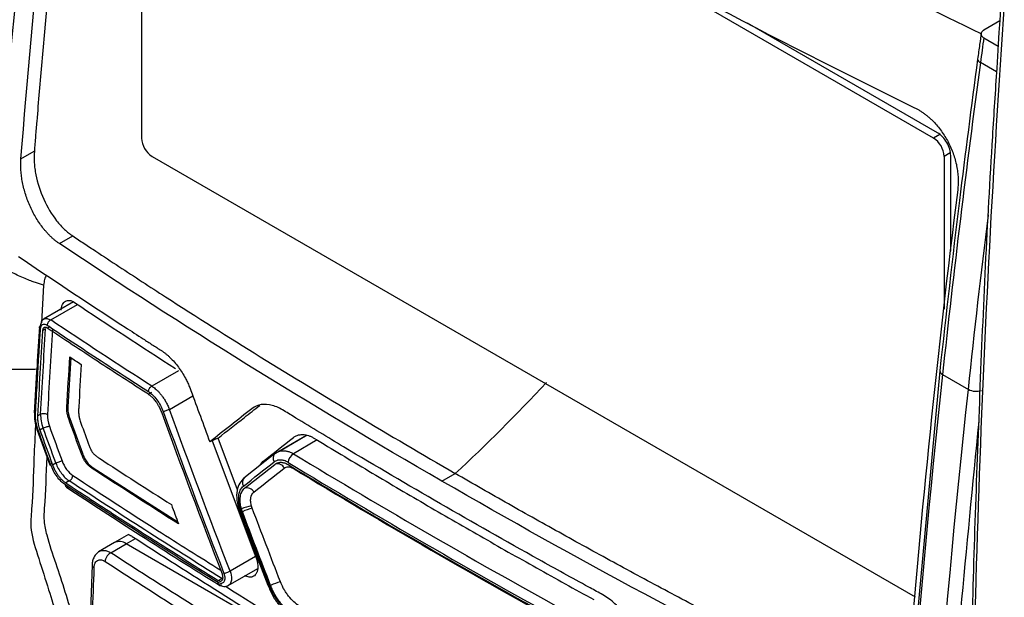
# Model space of a CAD drawing. Header units: millimetres. Extents: x 156812 to 157936, y 112087 to 113571.
# Tile 183 of 204: x 157697 to 157750, y 113298 to 113329. Entities that reach past the tile are written whole.
import ezdxf

# ---------------------------------------------------------------- set-up
doc = ezdxf.new("R2010")
doc.units = ezdxf.units.MM

msp = doc.modelspace()

# ---------------------------------------------------------------- linework, layer by layer
at = {"color": 7, "linetype": 'Continuous', "lineweight": 25}
for p, q in [((157746.111, 113322.942), (157704.363, 113347.042)), ((157703.798, 113346.715), (157703.798, 113322.938)), ((157749.657, 113329.204), (157748.804, 113328.711)), ((157746.323, 113323.227), (157736.179, 113329.083)), ((157748.799, 113328.3), (157749.57, 113327.855)), ((157749.48, 113326.473), (157748.617, 113326.971)), ((157746.441, 113323.132), (157746.111, 113322.942)), ((157697.357, 113321.832), (157698.07, 113322.244)), ((157704.363, 113321.958), (157745.125, 113298.427)), ((157747.007, 113322.152), (157746.677, 113321.962)), ((157746.677, 113321.962), (157746.677, 113313.811)), ((157747.03, 113316.907), (157747.03, 113322.003)), ((157699.413, 113317.304), (157700.125, 113317.715)), ((157698.569, 113315.09), (157698.446, 113313.069)), ((157700.163, 113314.186), (157698.559, 113313.26)), ((157698.944, 113313.229), (157700.379, 113314.058)), ((157698.758, 113312.795), (157698.922, 113312.89)), ((157698.675, 113312.747), (157698.51, 113312.652)), ((157700.02, 113311.217), (157699.86, 113308.586)), ((157705.765, 113310.508), (157704.348, 113309.69)), ((157746.447, 113310.513), (157745.186, 113296.916)), ((157746.594, 113310.316), (157747.973, 113309.52)), ((157704.327, 113309.351), (157704.162, 113309.257)), ((157705.284, 113308.451), (157706.54, 113309.176)), ((157698.242, 113308.104), (157698.407, 113308.198)), ((157698.242, 113308.103), (157698.407, 113308.198)), ((157699.86, 113308.586), (157699.808, 113308.557)), ((157699.961, 113307.968), (157699.91, 113307.938)), ((157699.961, 113307.968), (157700.638, 113306.113)), ((157698.225, 113307.344), (157698.901, 113305.486)), ((157698.541, 113307.444), (157698.367, 113307.344)), ((157710.959, 113306.112), (157712.618, 113307.07)), ((157712.654, 113307.063), (157711.166, 113306.204)), ((157707.579, 113306.775), (157709.911, 113300.558)), ((157708.923, 113304.16), (157707.888, 113306.911)), ((157713.188, 113306.815), (157711.914, 113306.079)), ((157700.638, 113306.113), (157700.585, 113306.082)), ((157710.903, 113306.068), (157709.266, 113304.78)), ((157711.092, 113306.19), (157710.903, 113306.068)), ((157699.043, 113305.486), (157699.217, 113305.587)), ((157710.112, 113305.446), (157710.282, 113305.666)), ((157710.282, 113305.666), (157710.692, 113305.902)), ((157701.219, 113305.33), (157701.162, 113305.297)), ((157701.219, 113305.33), (157705.733, 113302.445)), ((157719.846, 113304.616), (157720.556, 113305.026)), ((157699.937, 113304.63), (157699.75, 113304.52)), ((157709.036, 113302.991), (157710.547, 113299.051)), ((157702.354, 113301.331), (157701.496, 113300.836)), ((157702.15, 113300.791), (157702.979, 113301.269)), ((157703.106, 113301.765), (157702.354, 113301.331)), ((157702.979, 113301.269), (157703.475, 113301.556)), ((157712.878, 113295.554), (157702.979, 113301.269)), ((157709.895, 113300.599), (157708.525, 113299.808)), ((157701.162, 113300.12), (157700.962, 113295.122)), ((157708.432, 113299.039), (157710.004, 113299.946)), ((157707.9, 113299.311), (157708.086, 113299.419))]:
    msp.add_line(p, q, dxfattribs=at)
at = {"color": 7, "linetype": 'Continuous', "lineweight": 25, "flags": 128}
for points in [[(157709.037, 113302.994), (157709.038, 113302.989), (157709.051, 113302.986), (157709.079, 113302.989), (157709.119, 113302.997)], [(157710.547, 113299.055), (157710.548, 113299.049), (157710.562, 113299.046), (157710.589, 113299.048), (157710.63, 113299.056)]]:
    msp.add_lwpolyline(points, dxfattribs=at)
at = {"color": 7, "linetype": 'Continuous', "lineweight": 25}
for centre, radius, start, end in [((157748.701, 113327.188), 0.232, 185.8824, 248.9355), ((157705.026, 113322.994), 1.229, 182.6055, 237.3945), ((157745.448, 113321.906), 1.229, 2.6055, 57.3945), ((157746.681, 113310.534), 0.235, 185.3582, 248.3905), ((157748.388, 113310.291), 0.875, 241.7011, 289.288), ((157711.158, 113305.841), 0.336, 126.2225, 216.0534), ((157712.23, 113305.56), 0.608, 121.3207, 174.4326), ((157711.063, 113305.142), 0.403, 25.4448, 107.5292), ((157709.521, 113304.552), 0.337, 126.0862, 215.8804), ((157709.428, 113303.855), 0.403, 25.4925, 107.7438), ((157709.811, 113301.66), 1.618, 94.7176, 114.6439), ((157710.55, 113300.042), 3.242, 104.9917, 114.856), ((157702.613, 113300.758), 0.629, 54.3824, 114.3071), ((157712.02, 113296.277), 3.07, 105.1105, 115.5277)]:
    msp.add_arc(centre, radius, start, end, dxfattribs=at)
for points in [[(157700.145, 113356.586), (157698.284, 113343.344), (157696.901, 113330.281), (157696.003, 113317.45)], [(157697.357, 113321.832), (157698.028, 113330.309), (157698.908, 113338.884), (157699.995, 113347.541)], [(157722.963, 113336.317), (157730.054, 113332.223), (157737.443, 113328.301), (157745.104, 113324.565)], [(157748.799, 113328.3), (157748.738, 113327.857), (157748.677, 113327.414), (157748.617, 113326.971)], [(157748.617, 113326.971), (157747.862, 113321.387), (157747.189, 113315.835), (157746.594, 113310.316)], [(157747.404, 113320.177), (157746.316, 113311.52), (157745.436, 113302.945), (157744.765, 113294.468)], [(157719.846, 113304.616), (157712.771, 113308.7), (157705.954, 113312.933), (157699.413, 113317.304)], [(157700.214, 113314.166), (157701.995, 113312.976), (157703.796, 113311.796), (157705.616, 113310.626)], [(157704.348, 113309.69), (157702.527, 113310.86), (157700.726, 113312.039), (157698.944, 113313.229)], [(157698.407, 113308.198), (157698.489, 113309.711), (157698.579, 113311.227), (157698.675, 113312.747)], [(157699.04, 113312.724), (157698.944, 113311.205), (157698.855, 113309.69), (157698.772, 113308.179)], [(157699.808, 113308.557), (157699.859, 113309.454), (157699.911, 113310.352), (157699.967, 113311.252)], [(157699.967, 113311.252), (157700.17, 113311.117), (157700.373, 113310.982), (157700.577, 113310.847)], [(157700.577, 113310.847), (157700.53, 113310.091), (157700.486, 113309.336), (157700.443, 113308.581)], [(157746.594, 113310.316), (157745.227, 113297.628), (157744.277, 113285.119), (157743.7, 113272.802)], [(157720.556, 113305.026), (157722.215, 113306.549), (157723.84, 113308.168), (157725.428, 113309.879)], [(157706.438, 113309.454), (157706.772, 113308.539), (157707.108, 113307.625), (157707.446, 113306.712)], [(157745.02, 113270.72), (157745.591, 113283.452), (157746.558, 113296.391), (157747.973, 113309.52)], [(157698.272, 113307.346), (157698.168, 113307.634), (157698.118, 113307.931), (157698.132, 113308.191)], [(157698.242, 113308.104), (157698.242, 113308.103), (157698.242, 113308.103), (157698.242, 113308.103)], [(157698.407, 113308.198), (157698.397, 113307.967), (157698.444, 113307.702), (157698.541, 113307.444)], [(157698.772, 113308.179), (157698.762, 113307.982), (157698.796, 113307.775), (157698.874, 113307.559)], [(157708.116, 113299.652), (157707.007, 113302.533), (157705.927, 113305.413), (157704.875, 113308.294)], [(157704.954, 113308.335), (157706.011, 113305.442), (157707.092, 113302.559), (157708.198, 113299.688)], [(157708.525, 113299.808), (157707.421, 113302.678), (157706.34, 113305.559), (157705.284, 113308.451)], [(157709.694, 113308.484), (157708.939, 113307.89), (157708.19, 113307.3), (157707.446, 113306.712)], [(157700.585, 113306.082), (157700.359, 113306.7), (157700.134, 113307.319), (157699.91, 113307.938)], [(157700.562, 113307.708), (157700.708, 113307.305), (157700.855, 113306.902), (157701.003, 113306.5)], [(157698.948, 113305.487), (157698.721, 113306.106), (157698.496, 113306.726), (157698.272, 113307.346)], [(157698.367, 113307.344), (157698.591, 113306.724), (157698.816, 113306.105), (157699.043, 113305.486)], [(157699.217, 113305.587), (157698.99, 113306.206), (157698.765, 113306.825), (157698.541, 113307.444)], [(157698.874, 113307.559), (157699.098, 113306.94), (157699.323, 113306.321), (157699.549, 113305.703)], [(157710.282, 113305.666), (157710.825, 113306.093), (157711.37, 113306.523), (157711.918, 113306.953)], [(157711.914, 113306.079), (157716.77, 113303.13), (157721.753, 113300.254), (157726.861, 113297.45)], [(157701.546, 113305.841), (157702.82, 113305.01), (157704.102, 113304.183), (157705.395, 113303.362)], [(157709.248, 113304.355), (157709.791, 113304.783), (157710.337, 113305.212), (157710.886, 113305.643)], [(157709.305, 113304.239), (157709.848, 113304.667), (157710.393, 113305.096), (157710.941, 113305.527)], [(157711.625, 113305.619), (157716.486, 113302.667), (157721.473, 113299.787), (157726.587, 113296.981)], [(157711.625, 113305.504), (157716.48, 113302.556), (157721.465, 113299.678), (157726.572, 113296.875)], [(157705.775, 113302.33), (157704.224, 113303.312), (157702.686, 113304.301), (157701.162, 113305.297)], [(157709.792, 113304.028), (157710.334, 113304.456), (157710.879, 113304.885), (157711.427, 113305.315)], [(157711.891, 113305.3), (157716.743, 113302.354), (157721.722, 113299.48), (157726.825, 113296.678)], [(157708.086, 113299.419), (157705.328, 113301.134), (157702.612, 113302.871), (157699.937, 113304.63)], [(157741.871, 113292.797), (157734.284, 113296.58), (157726.935, 113300.523), (157719.846, 113304.616)], [(157699.732, 113304.402), (157699.733, 113304.406), (157699.734, 113304.409), (157699.735, 113304.413)], [(157707.889, 113299.2), (157705.129, 113300.916), (157702.411, 113302.653), (157699.735, 113304.413)], [(157705.395, 113303.362), (157705.521, 113303.018), (157705.648, 113302.674), (157705.775, 113302.33)], [(157710.63, 113299.056), (157710.121, 113300.368), (157709.618, 113301.681), (157709.119, 113302.997)], [(157709.186, 113302.983), (157709.169, 113303.032), (157709.153, 113303.081), (157709.136, 113303.131)], [(157710.695, 113299.046), (157710.187, 113300.356), (157709.684, 113301.668), (157709.186, 113302.983)], [(157709.711, 113303.174), (157709.698, 113303.207), (157709.687, 113303.24), (157709.678, 113303.273)], [(157711.219, 113299.24), (157710.712, 113300.549), (157710.209, 113301.86), (157709.711, 113303.174)], [(157703.306, 113301.662), (157706.41, 113299.648), (157709.569, 113297.661), (157712.781, 113295.703)], [(157711.627, 113294.832), (157708.414, 113296.79), (157705.255, 113298.776), (157702.15, 113300.791)], [(157701.851, 113300.327), (157704.959, 113298.31), (157708.121, 113296.321), (157711.337, 113294.362)], [(157701.257, 113299.985), (157701.189, 113298.315), (157701.123, 113296.641), (157701.057, 113294.968)], [(157708.525, 113299.808), (157708.583, 113299.668), (157708.612, 113299.521), (157708.607, 113299.394)], [(157707.887, 113299.189), (157707.888, 113299.193), (157707.888, 113299.197), (157707.889, 113299.2)], [(157708.151, 113299.457), (157708.154, 113299.517), (157708.142, 113299.586), (157708.116, 113299.652)]]:
    msp.add_open_spline(points, degree=3, dxfattribs=at)
for points, knots in [([(157748.653, 113328.506), (157743.987, 113330.782), (157734.322, 113335.498), (157721.588, 113342.682), (157710.058, 113349.762), (157703.45, 113354.311), (157700.145, 113356.586)], [0, 0, 0, 0, 0.266295, 0.551616, 0.775808, 1, 1, 1, 1]), ([(157700.717, 113347.953), (157700.675, 113347.688), (157700.644, 113347.416), (157700.578, 113346.876), (157700.479, 113346.065), (157700.248, 113344.174), (157700.055, 113342.555), (157699.68, 113339.322), (157699.21, 113335.022), (157698.799, 113330.749), (157698.514, 113327.554), (157698.377, 113325.96), (157698.221, 113324.101), (157698.155, 113323.305), (157698.111, 113322.775), (157698.088, 113322.51), (157698.074, 113322.24)], [0, 0, 0, 0, 0.03125, 0.03125, 0.0625, 0.125, 0.25, 0.25, 0.5, 0.75, 0.75, 0.875, 0.9375, 0.96875, 0.96875, 1, 1, 1, 1]), ([(157750.8, 113343.155), (157750.175, 113334.451), (157748.921, 113316.979), (157748.061, 113291.251), (157747.882, 113265.836), (157748.448, 113249.303), (157748.731, 113241.036)], [0, 0, 0, 0, 0.2486259, 0.4990839, 0.749542, 1, 1, 1, 1]), ([(157750.652, 113343.337), (157750.482, 113341.184), (157750.041, 113335.605), (157749.702, 113330.075), (157749.493, 113326.681)], [0, 0, 0, 0, 0.386082, 1, 1, 1, 1]), ([(157748.804, 113328.711), (157748.789, 113328.702), (157748.759, 113328.684), (157748.723, 113328.652), (157748.688, 113328.612), (157748.661, 113328.563), (157748.651, 113328.507), (157748.659, 113328.45), (157748.688, 113328.395), (157748.732, 113328.343), (157748.777, 113328.315), (157748.799, 113328.3)], [0, 0, 0, 0, 0.0827767, 0.1659132, 0.2507819, 0.3745798, 0.4998999, 0.6225855, 0.7492903, 0.8746982, 1, 1, 1, 1]), ([(157748.663, 113328.577), (157748.633, 113328.364), (157748.569, 113327.893), (157748.505, 113327.422), (157748.47, 113327.164)], [0, 0, 0, 0, 0.452478, 1, 1, 1, 1]), ([(157748.47, 113327.164), (157748.137, 113324.641), (157747.4, 113319.066), (157746.784, 113313.539), (157746.447, 113310.513)], [0, 0, 0, 0, 0.452487, 1, 1, 1, 1]), ([(157749.493, 113326.681), (157749.412, 113325.46), (157749.024, 113319.615), (157748.551, 113309.256), (157748.082, 113295.613), (157747.854, 113282.1), (157747.845, 113268.71), (157748.058, 113255.686), (157748.354, 113246.559), (157748.559, 113241.84), (157748.585, 113241.24)], [0, 0, 0, 0, 0.041575, 0.199069, 0.356563, 0.514057, 0.671552, 0.829047, 0.978253, 1, 1, 1, 1]), ([(157745.104, 113324.565), (157745.155, 113324.54), (157745.256, 113324.489), (157745.404, 113324.4), (157745.55, 113324.304), (157745.693, 113324.198), (157745.834, 113324.084), (157745.971, 113323.961), (157746.215, 113323.721), (157746.546, 113323.328), (157746.907, 113322.741), (157747.185, 113322.108), (157747.335, 113321.56), (157747.406, 113321.123), (157747.432, 113320.8), (157747.434, 113320.483), (157747.414, 113320.28), (157747.404, 113320.177)], [0, 0, 0, 0, 0.036091, 0.071873, 0.107461, 0.142974, 0.178528, 0.214242, 0.250232, 0.374984, 0.499813, 0.624403, 0.749312, 0.812146, 0.874468, 0.936885, 1, 1, 1, 1]), ([(157747.03, 113322.003), (157747.03, 113322.216), (157746.954, 113322.473), (157746.692, 113322.926), (157746.508, 113323.121), (157746.323, 113323.227)], [0, 0, 0, 0, 0.5, 0.5, 1, 1, 1, 1]), ([(157699.413, 113317.304), (157699.37, 113317.333), (157699.283, 113317.393), (157699.156, 113317.493), (157699.03, 113317.602), (157698.907, 113317.719), (157698.786, 113317.844), (157698.667, 113317.978), (157698.455, 113318.235), (157698.167, 113318.651), (157697.849, 113319.259), (157697.598, 113319.906), (157697.456, 113320.459), (157697.383, 113320.896), (157697.351, 113321.219), (157697.34, 113321.533), (157697.351, 113321.732), (157697.357, 113321.832)], [0, 0, 0, 0, 0.035988, 0.071706, 0.107267, 0.142786, 0.178377, 0.214155, 0.250232, 0.374986, 0.499852, 0.624613, 0.749345, 0.812369, 0.874747, 0.937087, 1, 1, 1, 1]), ([(157698.074, 113322.24), (157698.064, 113322.04), (157698.057, 113321.734), (157698.084, 113321.416), (157698.111, 113321.2), (157698.13, 113321.09), (157698.239, 113320.541), (157698.381, 113320.096), (157698.76, 113319.258), (157698.998, 113318.863), (157699.396, 113318.357), (157699.535, 113318.202), (157699.824, 113317.932), (157699.974, 113317.821), (157700.124, 113317.717)], [0, 0, 0, 0, 0.125, 0.1875, 0.1875, 0.25, 0.25, 0.5, 0.5, 0.75, 0.75, 0.875, 0.875, 1, 1, 1, 1]), ([(157683.352, 113320.91), (157683.344, 113320.122), (157683.328, 113318.545), (157683.314, 113316.185), (157683.306, 113313.829), (157683.305, 113311.477), (157683.311, 113309.129), (157683.324, 113306.784), (157683.343, 113304.444), (157683.37, 113302.108), (157683.404, 113299.776), (157683.46, 113296.527), (157683.563, 113291.885), (157683.706, 113287.059), (157683.852, 113282.982), (157683.937, 113280.828), (157683.998, 113279.406), (157684.021, 113278.808), (157684.047, 113278.331), (157684.083, 113277.965), (157684.132, 113277.597), (157684.216, 113277.094), (157684.356, 113276.451), (157684.542, 113275.795), (157684.716, 113275.266), (157684.858, 113274.871), (157685.015, 113274.471), (157685.2, 113274.037), (157685.407, 113273.564), (157685.625, 113273.062), (157685.843, 113272.562), (157686.061, 113272.062), (157686.278, 113271.563), (157686.496, 113271.065), (157686.714, 113270.568), (157686.931, 113270.072), (157687.149, 113269.576), (157687.366, 113269.082), (157687.583, 113268.588), (157687.8, 113268.095), (157688.017, 113267.603), (157688.233, 113267.111), (157688.45, 113266.621), (157688.666, 113266.131), (157688.882, 113265.642), (157689.099, 113265.154), (157689.315, 113264.667), (157689.531, 113264.181), (157689.746, 113263.695), (157689.962, 113263.21), (157690.177, 113262.727), (157690.393, 113262.244), (157690.608, 113261.761), (157690.909, 113261.088), (157691.296, 113260.221), (157691.773, 113259.16), (157692.131, 113258.359), (157692.374, 113257.825), (157692.5, 113257.562), (157692.65, 113257.261), (157692.829, 113256.919), (157693.115, 113256.405), (157693.499, 113255.769), (157694.16, 113254.782), (157695.072, 113253.612), (157696.263, 113252.366), (157697.305, 113251.485), (157698.043, 113250.967), (157698.466, 113250.699), (157701.886, 113248.723), (157708.78, 113244.744), (157716.692, 113240.176), (157722.521, 113236.811), (157725.899, 113234.861), (157729.288, 113232.904), (157732.688, 113230.941), (157736.1, 113228.973), (157738.483, 113227.592), (157739.835, 113226.816), (157740.253, 113226.6), (157740.976, 113226.277), (157741.975, 113225.983), (157743.083, 113225.906), (157743.898, 113226.082), (157744.471, 113226.358), (157744.794, 113226.586), (157745.03, 113226.8), (157745.194, 113226.974), (157745.347, 113227.168), (157745.502, 113227.397), (157745.665, 113227.652), (157745.835, 113227.915), (157746, 113228.169), (157746.159, 113228.414), (157746.312, 113228.65), (157746.459, 113228.878), (157746.698, 113229.246), (157747.032, 113229.76), (157747.466, 113230.426), (157747.905, 113231.099), (157748.35, 113231.779), (157748.801, 113232.467), (157749.257, 113233.162), (157749.719, 113233.864), (157750.187, 113234.574), (157750.659, 113235.292), (157751.019, 113235.826), (157751.251, 113236.19), (157751.353, 113236.378), (157751.448, 113236.573), (157751.534, 113236.776), (157751.611, 113236.987), (157751.68, 113237.207), (157751.741, 113237.434), (157751.793, 113237.67), (157751.836, 113237.913), (157751.874, 113238.186), (157751.903, 113238.489), (157751.92, 113238.82), (157751.923, 113239.165), (157751.91, 113239.56), (157751.89, 113240.003), (157751.87, 113240.48), (157751.826, 113241.505), (157751.743, 113243.577), (157751.607, 113247.32), (157751.453, 113252.38), (157751.33, 113257.791), (157751.249, 113262.929), (157751.202, 113267.602), (157751.184, 113272.292), (157751.191, 113276.997), (157751.22, 113280.147), (157751.234, 113281.722)], [0, 0, 0, 0, 0.012516, 0.025033, 0.037549, 0.050066, 0.062582, 0.075098, 0.087615, 0.100131, 0.112648, 0.125164, 0.152545, 0.187742, 0.203596, 0.219038, 0.222974, 0.226863, 0.228861, 0.230753, 0.232681, 0.234614, 0.23849, 0.242367, 0.244318, 0.246265, 0.248143, 0.250167, 0.252617, 0.255065, 0.257508, 0.259949, 0.262385, 0.264819, 0.267248, 0.269675, 0.272098, 0.274517, 0.276933, 0.279345, 0.281754, 0.28416, 0.286562, 0.288961, 0.291356, 0.293747, 0.296136, 0.29852, 0.300902, 0.303279, 0.305654, 0.308024, 0.310392, 0.312756, 0.317949, 0.323165, 0.328403, 0.329758, 0.331054, 0.332293, 0.33422, 0.336154, 0.340029, 0.343905, 0.351632, 0.359384, 0.367106, 0.370978, 0.372929, 0.374885, 0.434032, 0.500067, 0.520759, 0.541519, 0.562349, 0.583247, 0.604214, 0.62525, 0.627202, 0.629142, 0.633002, 0.640742, 0.648473, 0.656221, 0.660086, 0.663953, 0.66589, 0.667824, 0.669676, 0.671729, 0.674214, 0.676615, 0.678933, 0.681168, 0.68332, 0.685389, 0.687375, 0.693367, 0.699418, 0.705528, 0.711697, 0.717926, 0.724214, 0.730561, 0.736967, 0.743433, 0.749958, 0.751528, 0.753088, 0.75464, 0.756187, 0.757731, 0.759272, 0.760814, 0.762358, 0.763905, 0.765459, 0.767408, 0.769356, 0.771221, 0.773256, 0.775863, 0.77847, 0.781077, 0.792644, 0.812357, 0.842141, 0.874902, 0.899921, 0.924941, 0.949961, 0.97498, 1, 1, 1, 1]), ([(157747.973, 113309.52), (157748.309, 113312.612), (157748.645, 113315.711), (157749.049, 113318.836), (157749.049, 113318.843)], [0, 0, 0, 0, 0.997896, 1, 1, 1, 1]), ([(157700.124, 113317.717), (157700.329, 113317.576), (157700.535, 113317.441), (157700.945, 113317.169), (157701.562, 113316.761), (157702.179, 113316.354), (157703.416, 113315.54), (157704.245, 113314.999), (157706.747, 113313.385), (157711.813, 113310.19), (157717.033, 113307.076), (157720.556, 113305.026)], [0, 0, 0, 0, 0.03125, 0.03125, 0.0625, 0.125, 0.125, 0.25, 0.25, 0.5, 1, 1, 1, 1]), ([(157697.233, 113316.613), (157698.484, 113315.766), (157700.375, 113314.503), (157702.607, 113313.043), (157703.73, 113312.316), (157704.212, 113312.005), (157704.534, 113311.798), (157704.696, 113311.697), (157704.857, 113311.592)], [0, 0, 0, 0, 0.5, 0.75, 0.875, 0.9375, 0.9375, 1, 1, 1, 1]), ([(157698.569, 113315.09), (157698.497, 113315.11), (157698.349, 113315.151), (157698.123, 113315.223), (157697.864, 113315.316), (157697.566, 113315.436), (157697.238, 113315.582), (157696.908, 113315.744), (157696.59, 113315.906), (157696.266, 113316.07), (157696.045, 113316.173), (157695.93, 113316.227)], [0, 0, 0, 0, 0.078085, 0.161346, 0.249913, 0.367071, 0.49988, 0.625602, 0.749896, 0.869282, 1, 1, 1, 1]), ([(157698.719, 113315.622), (157698.681, 113315.55), (157698.603, 113315.4), (157698.581, 113315.195), (157698.569, 113315.09)], [0, 0, 0, 0, 0.48443, 1, 1, 1, 1]), ([(157699.505, 113313.756), (157699.507, 113313.784), (157699.512, 113313.839), (157699.527, 113313.914), (157699.547, 113313.985), (157699.583, 113314.07), (157699.641, 113314.159), (157699.731, 113314.233), (157699.838, 113314.273), (157699.957, 113314.274), (157700.085, 113314.243), (157700.171, 113314.192), (157700.214, 113314.166)], [0, 0, 0, 0, 0.062915, 0.125193, 0.187444, 0.250282, 0.375157, 0.500025, 0.623882, 0.749259, 0.875247, 1, 1, 1, 1]), ([(157698.342, 113312.864), (157698.298, 113312.168), (157698.202, 113310.63), (157698.117, 113309.097), (157698.07, 113308.258)], [0, 0, 0, 0, 0.452479, 1, 1, 1, 1]), ([(157698.34, 113312.837), (157698.34, 113312.837), (157698.335, 113312.854), (157698.357, 113312.887), (157698.394, 113312.911), (157698.413, 113312.923)], [0, 0, 0, 0, 0.000665, 0.518256, 1, 1, 1, 1]), ([(157698.401, 113312.742), (157698.408, 113312.852), (157698.45, 113312.939), (157698.581, 113313.014), (157698.668, 113313.004), (157698.754, 113312.947)], [0, 0, 0, 0, 0.5, 0.5, 1, 1, 1, 1]), ([(157698.413, 113312.922), (157698.425, 113312.997), (157698.449, 113313.147), (157698.523, 113313.262), (157698.58, 113313.272), (157698.58, 113313.272)], [0, 0, 0, 0, 0.499974, 0.998318, 1, 1, 1, 1]), ([(157698.58, 113313.272), (157698.634, 113313.292), (157698.743, 113313.33), (157698.877, 113313.263), (157698.944, 113313.229)], [0, 0, 0, 0, 0.499662, 1, 1, 1, 1]), ([(157698.754, 113312.947), (157699.136, 113312.692), (157700.029, 113312.098), (157701.466, 113311.152), (157702.887, 113310.227), (157703.797, 113309.641), (157704.162, 113309.406)], [0, 0, 0, 0, 0.213931, 0.499998, 0.799444, 1, 1, 1, 1]), ([(157698.943, 113313.229), (157698.901, 113313.208), (157698.851, 113313.165), (157698.779, 113313.056), (157698.758, 113312.994), (157698.755, 113312.946)], [0, 0, 0, 0, 0.5, 0.5, 1, 1, 1, 1]), ([(157698.132, 113308.191), (157698.15, 113308.508), (157698.192, 113309.265), (157698.261, 113310.467), (157698.333, 113311.667), (157698.381, 113312.427), (157698.401, 113312.742)], [0, 0, 0, 0, 0.209163, 0.500001, 0.792584, 1, 1, 1, 1]), ([(157698.51, 113312.652), (157698.463, 113311.892), (157698.368, 113310.374), (157698.284, 113308.86), (157698.242, 113308.104)], [0, 0, 0, 0, 0.500123, 1, 1, 1, 1]), ([(157698.401, 113312.742), (157698.383, 113312.756), (157698.346, 113312.785), (157698.342, 113312.819), (157698.34, 113312.837)], [0, 0, 0, 0, 0.482357, 1, 1, 1, 1]), ([(157698.758, 113312.795), (157698.744, 113312.803), (157698.718, 113312.819), (157698.678, 113312.831), (157698.64, 113312.833), (157698.605, 113312.826), (157698.575, 113312.808), (157698.549, 113312.781), (157698.529, 113312.745), (157698.515, 113312.702), (157698.512, 113312.669), (157698.51, 113312.652)], [0, 0, 0, 0, 0.110605, 0.221265, 0.332012, 0.442875, 0.553885, 0.665073, 0.776468, 0.8881, 1, 1, 1, 1]), ([(157704.162, 113309.257), (157703.708, 113309.55), (157702.798, 113310.135), (157701.444, 113311.018), (157700.096, 113311.904), (157699.204, 113312.498), (157698.758, 113312.795)], [0, 0, 0, 0, 0.249982, 0.499972, 0.749976, 1, 1, 1, 1]), ([(157704.857, 113311.592), (157704.897, 113311.565), (157704.977, 113311.511), (157705.096, 113311.419), (157705.213, 113311.32), (157705.368, 113311.176), (157705.556, 113310.977), (157705.769, 113310.712), (157705.967, 113310.423), (157706.127, 113310.149), (157706.254, 113309.899), (157706.353, 113309.678), (157706.41, 113309.529), (157706.438, 113309.454)], [0, 0, 0, 0, 0.062333, 0.124529, 0.186803, 0.249372, 0.374548, 0.499539, 0.624326, 0.749164, 0.833223, 0.916651, 1, 1, 1, 1]), ([(157734.791, 113260.188), (157734.769, 113260.177), (157734.57, 113260.083), (157733.985, 113260.087), (157733.025, 113260.469), (157731.935, 113261.151), (157730.349, 113262.048), (157727.622, 113263.634), (157722.624, 113266.516), (157715.026, 113270.874), (157708.6, 113274.697), (157704.481, 113276.962), (157703.714, 113277.763), (157702.99, 113278.74), (157702.384, 113280.238), (157701.791, 113282.024), (157700.895, 113284.578), (157698.842, 113290.561), (157696.787, 113296.376), (157695.117, 113301.514), (157695.191, 113302.9), (157695.26, 113304.235), (157695.397, 113306.834), (157695.516, 113308.983), (157695.611, 113310.692)], [0, 0, 0, 0, 0.0015193, 0.01352, 0.032476, 0.0517162, 0.0708887, 0.1158128, 0.1950975, 0.3336899, 0.5142936, 0.5362031, 0.5469805, 0.5577466, 0.581858, 0.6059501, 0.6296088, 0.6840526, 0.8450412, 0.8651428, 0.8851999, 0.9050441, 0.9245211, 1, 1, 1, 1]), ([(157695.611, 113310.692), (157695.471, 113308.185), (157695.3, 113305.09), (157695.114, 113301.216), (157695.956, 113299.087), (157696.631, 113297.032), (157697.582, 113294.297), (157698.441, 113291.805), (157699.235, 113289.532), (157699.688, 113288.238), (157700.121, 113287.007), (157700.534, 113285.839), (157700.938, 113284.697), (157701.207, 113283.946), (157701.344, 113283.563)], [0, 0, 0, 0, 0.298788, 0.369037, 0.446832, 0.520517, 0.589975, 0.73877, 0.787266, 0.833469, 0.877441, 0.919223, 0.958841, 1, 1, 1, 1]), ([(157695.611, 113310.692), (157695.891, 113310.666), (157696.335, 113310.626), (157696.974, 113310.598), (157697.59, 113310.589), (157698.039, 113310.602), (157698.296, 113310.61)], [0, 0, 0, 0, 0.315104, 0.500251, 0.71319, 1, 1, 1, 1]), ([(157704.162, 113309.406), (157704.163, 113309.419), (157704.166, 113309.444), (157704.177, 113309.479), (157704.194, 113309.522), (157704.225, 113309.579), (157704.279, 113309.647), (157704.326, 113309.676), (157704.348, 113309.69)], [0, 0, 0, 0, 0.117315, 0.241132, 0.317549, 0.500728, 0.759331, 1, 1, 1, 1]), ([(157704.348, 113309.69), (157704.378, 113309.671), (157704.439, 113309.63), (157704.535, 113309.554), (157704.639, 113309.461), (157704.748, 113309.347), (157704.861, 113309.213), (157704.975, 113309.055), (157705.087, 113308.875), (157705.194, 113308.672), (157705.253, 113308.526), (157705.284, 113308.451)], [0, 0, 0, 0, 0.077632, 0.163634, 0.258007, 0.36075, 0.471864, 0.591347, 0.719198, 0.855416, 1, 1, 1, 1]), ([(157704.162, 113309.406), (157704.322, 113309.303), (157704.481, 113309.149), (157704.755, 113308.78), (157704.872, 113308.561), (157704.954, 113308.335)], [0, 0, 0, 0, 0.5, 0.5, 1, 1, 1, 1]), ([(157704.875, 113308.294), (157704.86, 113308.333), (157704.832, 113308.406), (157704.785, 113308.509), (157704.738, 113308.6), (157704.692, 113308.68), (157704.649, 113308.75), (157704.61, 113308.808), (157704.541, 113308.904), (157704.439, 113309.027), (157704.3, 113309.161), (157704.207, 113309.226), (157704.162, 113309.257)], [0, 0, 0, 0, 0.094591, 0.18148, 0.260667, 0.332149, 0.395926, 0.451998, 0.500363, 0.677712, 0.844255, 1, 1, 1, 1]), ([(157707.888, 113306.911), (157708.355, 113307.28), (157709.092, 113307.862), (157709.838, 113308.449), (157710.112, 113308.664)], [0, 0, 0, 0, 0.633035, 1, 1, 1, 1]), ([(157730.067, 113296.722), (157729.936, 113297), (157729.777, 113297.262), (157729.421, 113297.737), (157729.124, 113298.057), (157728.801, 113298.311), (157728.583, 113298.464), (157728.471, 113298.531), (157728.136, 113298.713), (157727.913, 113298.834), (157726.798, 113299.444), (157724.133, 113300.916), (157719.749, 113303.402), (157715.442, 113305.933), (157712.893, 113307.471), (157711.836, 113308.115), (157711.625, 113308.245), (157711.308, 113308.439), (157711.203, 113308.497), (157710.993, 113308.592), (157710.679, 113308.705), (157710.381, 113308.729), (157710.012, 113308.673), (157709.842, 113308.6), (157709.694, 113308.484)], [0, 0, 0, 0, 0.03125, 0.03125, 0.0625, 0.078125, 0.078125, 0.09375, 0.09375, 0.125, 0.125, 0.25, 0.5, 0.75, 0.875, 0.875, 0.90625, 0.90625, 0.921875, 0.921875, 0.9375, 0.96875, 0.96875, 1, 1, 1, 1]), ([(157698.144, 113308.374), (157698.126, 113308.362), (157698.088, 113308.337), (157698.066, 113308.303), (157698.072, 113308.286), (157698.072, 113308.286)], [0, 0, 0, 0, 0.479892, 0.99558, 1, 1, 1, 1]), ([(157698.072, 113308.292), (157698.072, 113308.139), (157698.074, 113307.835), (157698.175, 113307.507), (157698.225, 113307.344)], [0, 0, 0, 0, 0.501682, 1, 1, 1, 1]), ([(157698.072, 113308.286), (157698.074, 113308.268), (157698.078, 113308.234), (157698.115, 113308.205), (157698.132, 113308.191)], [0, 0, 0, 0, 0.515799, 1, 1, 1, 1]), ([(157698.242, 113308.103), (157698.241, 113308.07), (157698.238, 113308.001), (157698.244, 113307.89), (157698.257, 113307.767), (157698.282, 113307.634), (157698.317, 113307.491), (157698.35, 113307.394), (157698.367, 113307.344)], [0, 0, 0, 0, 0.1405042, 0.2914705, 0.4529017, 0.6247996, 0.8071655, 1, 1, 1, 1]), ([(157698.407, 113308.199), (157698.45, 113308.22), (157698.52, 113308.235), (157698.665, 113308.227), (157698.732, 113308.204), (157698.772, 113308.178)], [0, 0, 0, 0, 0.5, 0.5, 1, 1, 1, 1]), ([(157699.832, 113308.222), (157699.83, 113308.234), (157699.818, 113308.297), (157699.805, 113308.412), (157699.807, 113308.508), (157699.808, 113308.557)], [0, 0, 0, 0, 0.097622, 0.546312, 1, 1, 1, 1]), ([(157699.91, 113307.938), (157699.899, 113307.97), (157699.877, 113308.033), (157699.851, 113308.128), (157699.838, 113308.191), (157699.832, 113308.222)], [0, 0, 0, 0, 0.336295, 0.668706, 1, 1, 1, 1]), ([(157699.86, 113308.586), (157699.854, 113308.492), (157699.86, 113308.389), (157699.894, 113308.179), (157699.923, 113308.072), (157699.961, 113307.968)], [0, 0, 0, 0, 0.5, 0.5, 1, 1, 1, 1]), ([(157700.443, 113308.581), (157700.441, 113308.542), (157700.437, 113308.474), (157700.434, 113308.375), (157700.436, 113308.314), (157700.436, 113308.283)], [0, 0, 0, 0, 0.39934, 0.697404, 1, 1, 1, 1]), ([(157700.436, 113308.283), (157700.437, 113308.262), (157700.439, 113308.222), (157700.447, 113308.148), (157700.46, 113308.059), (157700.476, 113307.99), (157700.484, 113307.955)], [0, 0, 0, 0, 0.1959716, 0.3790944, 0.6914676, 1, 1, 1, 1]), ([(157704.954, 113308.335), (157704.988, 113308.343), (157705.046, 113308.36), (157705.175, 113308.405), (157705.24, 113308.431), (157705.284, 113308.451)], [0, 0, 0, 0, 0.5, 0.5, 1, 1, 1, 1]), ([(157698.139, 113307.674), (157698.138, 113307.646), (157698.107, 113307.038), (157698.023, 113305.526), (157697.991, 113303.656), (157697.813, 113301.958), (157698.332, 113300.421), (157698.96, 113298.403), (157700.112, 113294.812), (157701.573, 113290.272), (157703.009, 113285.865), (157703.923, 113283.103), (157704.407, 113281.613), (157704.878, 113280.828), (157705.449, 113280.094), (157706.317, 113279.532), (157707.282, 113278.938), (157708.113, 113278.423), (157709.205, 113277.751), (157711.116, 113276.582), (157714.825, 113274.348), (157720.996, 113270.729), (157726.929, 113267.396), (157731.004, 113265.179), (157732.06, 113264.61), (157732.562, 113264.338), (157733.284, 113263.962), (157734.045, 113263.502), (157734.738, 113263.265), (157735.216, 113263.245), (157735.894, 113263.423), (157736.446, 113264.274), (157737.182, 113265.211), (157738.179, 113266.545), (157739.513, 113268.302), (157741.122, 113270.426), (157742.5, 113272.237), (157743.304, 113273.288), (157743.595, 113273.669)], [0, 0, 0, 0, 0.001078, 0.023413, 0.058412, 0.072833, 0.09016, 0.109368, 0.142977, 0.213404, 0.266284, 0.294835, 0.309525, 0.316935, 0.324406, 0.340522, 0.357263, 0.370639, 0.379874, 0.408895, 0.460716, 0.553248, 0.693456, 0.728512, 0.734355, 0.740198, 0.750728, 0.766232, 0.773773, 0.781184, 0.788496, 0.808706, 0.828453, 0.847529, 0.889836, 0.936118, 0.976919, 1, 1, 1, 1]), ([(157700.484, 113307.955), (157700.486, 113307.949), (157700.497, 113307.907), (157700.521, 113307.824), (157700.548, 113307.748), (157700.562, 113307.708)], [0, 0, 0, 0, 0.075866, 0.512757, 1, 1, 1, 1]), ([(157748.529, 113307.81), (157747.865, 113301.048), (157746.637, 113288.537), (157746.013, 113276.313), (157745.726, 113270.696)], [0, 0, 0, 0, 0.5405012, 1, 1, 1, 1]), ([(157698.272, 113307.346), (157698.253, 113307.342), (157698.238, 113307.339), (157698.223, 113307.341), (157698.223, 113307.344), (157698.231, 113307.351)], [0, 0, 0, 0, 0.5, 0.5, 1, 1, 1, 1]), ([(157698.541, 113307.444), (157698.585, 113307.463), (157698.652, 113307.489), (157698.782, 113307.534), (157698.841, 113307.551), (157698.874, 113307.559)], [0, 0, 0, 0, 0.5, 0.5, 1, 1, 1, 1]), ([(157711.918, 113306.953), (157711.941, 113306.97), (157711.988, 113307.004), (157712.064, 113307.043), (157712.146, 113307.073), (157712.232, 113307.093), (157712.324, 113307.104), (157712.436, 113307.105), (157712.568, 113307.092), (157712.716, 113307.056), (157712.864, 113307), (157712.962, 113306.944), (157713.011, 113306.917)], [0, 0, 0, 0, 0.080933, 0.162214, 0.244318, 0.327706, 0.412818, 0.500068, 0.6301, 0.755772, 0.878548, 1, 1, 1, 1]), ([(157707.888, 113306.911), (157707.857, 113306.898), (157707.791, 113306.87), (157707.701, 113306.832), (157707.612, 113306.793), (157707.534, 113306.757), (157707.475, 113306.727), (157707.446, 113306.712)], [0, 0, 0, 0, 0.229739, 0.500312, 0.673179, 0.840044, 1, 1, 1, 1]), ([(157713.011, 113306.917), (157713.497, 113306.622), (157714.47, 113306.033), (157715.938, 113305.155), (157717.414, 113304.281), (157718.898, 113303.412), (157720.389, 113302.547), (157721.888, 113301.686), (157723.394, 113300.829), (157724.908, 113299.978), (157726.429, 113299.13), (157727.449, 113298.568), (157727.959, 113298.288)], [0, 0, 0, 0, 0.1, 0.2, 0.3, 0.4, 0.5, 0.6, 0.7, 0.8, 0.9, 1, 1, 1, 1]), ([(157700.739, 113305.735), (157700.73, 113305.751), (157700.712, 113305.784), (157700.677, 113305.855), (157700.633, 113305.954), (157700.602, 113306.037), (157700.585, 113306.082)], [0, 0, 0, 0, 0.14734, 0.298492, 0.622171, 1, 1, 1, 1]), ([(157700.638, 113306.113), (157700.669, 113306.029), (157700.702, 113305.945), (157700.779, 113305.784), (157700.824, 113305.708), (157700.978, 113305.502), (157701.099, 113305.406), (157701.219, 113305.33)], [0, 0, 0, 0, 0.25, 0.25, 0.5, 0.5, 1, 1, 1, 1]), ([(157701.003, 113306.5), (157701.013, 113306.472), (157701.032, 113306.42), (157701.055, 113306.369), (157701.066, 113306.345)], [0, 0, 0, 0, 0.526661, 1, 1, 1, 1]), ([(157701.066, 113306.345), (157701.076, 113306.323), (157701.1, 113306.274), (157701.141, 113306.203), (157701.174, 113306.158), (157701.191, 113306.136)], [0, 0, 0, 0, 0.290956, 0.650173, 1, 1, 1, 1]), ([(157701.191, 113306.136), (157701.204, 113306.12), (157701.252, 113306.061), (157701.306, 113306.016), (157701.345, 113305.984)], [0, 0, 0, 0, 0.26812, 1, 1, 1, 1]), ([(157710.959, 113306.112), (157710.978, 113306.126), (157711.015, 113306.153), (157711.077, 113306.185), (157711.142, 113306.21), (157711.211, 113306.228), (157711.282, 113306.239), (157711.355, 113306.243), (157711.43, 113306.241), (157711.506, 113306.232), (157711.583, 113306.217), (157711.634, 113306.202), (157711.66, 113306.195)], [0, 0, 0, 0, 0.099632, 0.199842, 0.300499, 0.401425, 0.502408, 0.603216, 0.703609, 0.803351, 0.902216, 1, 1, 1, 1]), ([(157711.66, 113306.195), (157711.689, 113306.185), (157711.745, 113306.165), (157711.83, 113306.127), (157711.886, 113306.095), (157711.914, 113306.079)], [0, 0, 0, 0, 0.338951, 0.672406, 1, 1, 1, 1]), ([(157735.548, 113263.696), (157735.282, 113263.769), (157734.717, 113263.923), (157733.844, 113264.453), (157732.538, 113265.132), (157730.277, 113266.372), (157726.101, 113268.662), (157719.604, 113272.343), (157712.919, 113276.327), (157708.183, 113279.197), (157706.14, 113280.516), (157705.51, 113281.338), (157704.991, 113282.278), (157704.629, 113283.553), (157702.93, 113288.569), (157701.127, 113294.13), (157699.415, 113299.704), (157698.796, 113301.467), (157698.57, 113302.495), (157698.675, 113303.839), (157698.716, 113304.986), (157698.748, 113305.905)], [0, 0, 0, 0, 0.015847, 0.033582, 0.051317, 0.09312, 0.167764, 0.301048, 0.487458, 0.580675, 0.603696, 0.615128, 0.626555, 0.649772, 0.67308, 0.859539, 0.906154, 0.929462, 0.941094, 0.952786, 1, 1, 1, 1]), ([(157698.991, 113305.537), (157698.948, 113305.517), (157698.911, 113305.498), (157698.894, 113305.479), (157698.915, 113305.48), (157698.948, 113305.487)], [0, 0, 0, 0, 0.5, 0.5, 1, 1, 1, 1]), ([(157699.735, 113304.413), (157699.576, 113304.517), (157699.419, 113304.672), (157699.147, 113305.043), (157699.03, 113305.261), (157698.948, 113305.487)], [0, 0, 0, 0, 0.5, 0.5, 1, 1, 1, 1]), ([(157699.043, 113305.486), (157699.057, 113305.45), (157699.084, 113305.379), (157699.13, 113305.277), (157699.178, 113305.181), (157699.229, 113305.092), (157699.281, 113305.01), (157699.333, 113304.934), (157699.385, 113304.865), (157699.437, 113304.802), (157699.487, 113304.746), (157699.536, 113304.695), (157699.583, 113304.651), (157699.628, 113304.611), (157699.671, 113304.577), (157699.712, 113304.546), (157699.738, 113304.529), (157699.75, 113304.52)], [0, 0, 0, 0, 0.0891219, 0.1750361, 0.2577427, 0.3372414, 0.4135322, 0.4866149, 0.5564896, 0.6231562, 0.6866147, 0.7468651, 0.8039075, 0.857742, 0.9083687, 0.955788, 1, 1, 1, 1]), ([(157699.217, 113305.587), (157699.261, 113305.606), (157699.327, 113305.633), (157699.458, 113305.678), (157699.516, 113305.695), (157699.549, 113305.703)], [0, 0, 0, 0, 0.5, 0.5, 1, 1, 1, 1]), ([(157699.217, 113305.587), (157699.293, 113305.386), (157699.4, 113305.191), (157699.649, 113304.86), (157699.792, 113304.723), (157699.937, 113304.63)], [0, 0, 0, 0, 0.5, 0.5, 1, 1, 1, 1]), ([(157699.549, 113305.703), (157699.612, 113305.534), (157699.694, 113305.379), (157699.894, 113305.106), (157700.005, 113304.997), (157700.126, 113304.915)], [0, 0, 0, 0, 0.5, 0.5, 1, 1, 1, 1]), ([(157700.903, 113305.51), (157700.889, 113305.526), (157700.861, 113305.557), (157700.819, 113305.61), (157700.778, 113305.669), (157700.753, 113305.713), (157700.739, 113305.735)], [0, 0, 0, 0, 0.241038, 0.471173, 0.732472, 1, 1, 1, 1]), ([(157701.162, 113305.297), (157701.115, 113305.329), (157701.027, 113305.389), (157700.943, 113305.472), (157700.903, 113305.51)], [0, 0, 0, 0, 0.533571, 1, 1, 1, 1]), ([(157701.345, 113305.984), (157701.359, 113305.973), (157701.425, 113305.92), (157701.493, 113305.876), (157701.546, 113305.841)], [0, 0, 0, 0, 0.207398, 1, 1, 1, 1]), ([(157711.625, 113305.619), (157711.592, 113305.638), (157711.559, 113305.656), (157711.492, 113305.686), (157711.456, 113305.7), (157711.356, 113305.73), (157711.291, 113305.741), (157711.194, 113305.744), (157711.147, 113305.743), (157711.103, 113305.736), (157711.073, 113305.73), (157711.06, 113305.727), (157710.984, 113305.706), (157710.932, 113305.679), (157710.886, 113305.643)], [0, 0, 0, 0, 0.125, 0.125, 0.25, 0.25, 0.5, 0.5, 0.625, 0.6875, 0.6875, 0.75, 0.75, 1, 1, 1, 1]), ([(157710.941, 113305.527), (157710.956, 113305.537), (157710.985, 113305.558), (157711.035, 113305.582), (157711.096, 113305.604), (157711.169, 113305.619), (157711.255, 113305.623), (157711.344, 113305.614), (157711.437, 113305.591), (157711.531, 113305.556), (157711.594, 113305.521), (157711.625, 113305.504)], [0, 0, 0, 0, 0.080728, 0.163855, 0.249897, 0.376754, 0.499952, 0.622955, 0.749607, 0.877985, 1, 1, 1, 1]), ([(157711.427, 113305.315), (157711.487, 113305.363), (157711.562, 113305.38), (157711.722, 113305.375), (157711.808, 113305.351), (157711.891, 113305.3)], [0, 0, 0, 0, 0.5, 0.5, 1, 1, 1, 1]), ([(157742.582, 113293.208), (157742.077, 113293.46), (157741.066, 113293.966), (157739.559, 113294.729), (157738.057, 113295.496), (157736.562, 113296.267), (157735.074, 113297.042), (157733.592, 113297.822), (157732.117, 113298.606), (157730.648, 113299.393), (157729.187, 113300.185), (157727.731, 113300.982), (157726.283, 113301.782), (157724.841, 113302.586), (157723.405, 113303.395), (157721.976, 113304.208), (157721.029, 113304.753), (157720.556, 113305.026)], [0, 0, 0, 0, 0.066676, 0.133344, 0.200005, 0.266661, 0.333314, 0.399964, 0.466615, 0.533267, 0.599921, 0.666581, 0.733246, 0.799919, 0.866601, 0.933294, 1, 1, 1, 1]), ([(157699.75, 113304.52), (157700.197, 113304.227), (157701.091, 113303.642), (157702.439, 113302.768), (157703.794, 113301.898), (157705.156, 113301.031), (157706.524, 113300.169), (157707.441, 113299.597), (157707.9, 113299.311)], [0, 0, 0, 0, 0.1667948, 0.3335335, 0.5002199, 0.6668574, 0.8334495, 1, 1, 1, 1]), ([(157699.937, 113304.63), (157699.948, 113304.636), (157699.971, 113304.649), (157700.005, 113304.676), (157700.037, 113304.71), (157700.071, 113304.755), (157700.094, 113304.799), (157700.11, 113304.842), (157700.122, 113304.877), (157700.125, 113304.903), (157700.126, 113304.915)], [0, 0, 0, 0, 0.117371, 0.241024, 0.369576, 0.500513, 0.684618, 0.759789, 0.883098, 1, 1, 1, 1]), ([(157700.126, 113304.915), (157701.629, 113303.935), (157704.238, 113302.233), (157706.908, 113300.563), (157708.039, 113299.855)], [0, 0, 0, 0, 0.576177, 1, 1, 1, 1]), ([(157709.266, 113304.78), (157709.187, 113304.697), (157709.02, 113304.521), (157708.884, 113304.112), (157708.862, 113303.578), (157708.977, 113303.192), (157709.036, 113302.991)], [0, 0, 0, 0, 0.211985, 0.449894, 0.713932, 1, 1, 1, 1]), ([(157699.92, 113304.293), (157699.877, 113304.271), (157699.825, 113304.265), (157699.751, 113304.306), (157699.733, 113304.354), (157699.732, 113304.402)], [0, 0, 0, 0, 0.5, 0.5, 1, 1, 1, 1]), ([(157699.783, 113304.289), (157701.093, 113303.434), (157703.796, 113301.669), (157706.562, 113299.937), (157707.989, 113299.044)], [0, 0, 0, 0, 0.4843755, 1, 1, 1, 1]), ([(157709.119, 113302.997), (157709.067, 113303.135), (157709.031, 113303.274), (157708.987, 113303.549), (157708.982, 113303.68), (157709.005, 113303.924), (157709.033, 113304.034), (157709.12, 113304.221), (157709.177, 113304.299), (157709.248, 113304.355)], [0, 0, 0, 0, 0.25, 0.25, 0.5, 0.5, 0.75, 0.75, 1, 1, 1, 1]), ([(157709.136, 113303.131), (157709.102, 113303.248), (157709.081, 113303.36), (157709.06, 113303.583), (157709.062, 113303.692), (157709.092, 113303.89), (157709.119, 113303.978), (157709.196, 113304.127), (157709.244, 113304.191), (157709.305, 113304.239)], [0, 0, 0, 0, 0.25, 0.25, 0.5, 0.5, 0.75, 0.75, 1, 1, 1, 1]), ([(157709.678, 113303.273), (157709.655, 113303.353), (157709.64, 113303.431), (157709.625, 113303.584), (157709.627, 113303.657), (157709.657, 113303.856), (157709.712, 113303.965), (157709.792, 113304.028)], [0, 0, 0, 0, 0.25, 0.25, 0.5, 0.5, 1, 1, 1, 1]), ([(157703.11, 113301.765), (157703.143, 113301.751), (157703.208, 113301.723), (157703.273, 113301.683), (157703.306, 113301.662)], [0, 0, 0, 0, 0.497468, 1, 1, 1, 1]), ([(157701.547, 113300.865), (157701.492, 113300.827), (157701.381, 113300.751), (157701.26, 113300.573), (157701.178, 113300.364), (157701.163, 113300.206), (157701.155, 113300.128)], [0, 0, 0, 0, 0.257237, 0.510542, 0.759443, 1, 1, 1, 1]), ([(157701.541, 113300.862), (157701.627, 113300.892), (157701.759, 113300.938), (157701.976, 113300.886), (157702.091, 113300.823), (157702.15, 113300.791)], [0, 0, 0, 0, 0.480332, 0.735527, 1, 1, 1, 1]), ([(157702.15, 113300.791), (157702.115, 113300.773), (157702.078, 113300.747), (157702.007, 113300.681), (157701.972, 113300.64), (157701.915, 113300.55), (157701.892, 113300.501), (157701.861, 113300.409), (157701.853, 113300.365), (157701.851, 113300.327)], [0, 0, 0, 0, 0.25, 0.25, 0.5, 0.5, 0.75, 0.75, 1, 1, 1, 1]), ([(157695.43, 113300.455), (157695.807, 113299.351), (157696.548, 113297.183), (157697.648, 113293.996), (157698.711, 113290.932), (157699.741, 113287.992), (157700.735, 113285.176), (157701.694, 113282.483), (157702.326, 113280.731), (157702.635, 113279.875)], [0, 0, 0, 0, 0.160365, 0.314892, 0.463583, 0.606437, 0.743457, 0.874644, 1, 1, 1, 1]), ([(157701.257, 113299.985), (157701.258, 113300.006), (157701.262, 113300.058), (157701.276, 113300.132), (157701.298, 113300.201), (157701.335, 113300.277), (157701.395, 113300.353), (157701.482, 113300.403), (157701.573, 113300.419), (157701.662, 113300.411), (157701.736, 113300.387), (157701.799, 113300.358), (157701.831, 113300.339), (157701.851, 113300.327)], [0, 0, 0, 0, 0.057122, 0.142796, 0.219639, 0.285694, 0.428337, 0.57095, 0.677993, 0.78514, 0.89241, 0.931719, 1, 1, 1, 1]), ([(157709.911, 113300.558), (157709.923, 113300.526), (157709.946, 113300.463), (157709.972, 113300.367), (157709.996, 113300.256), (157710.013, 113300.131), (157710.012, 113300.044), (157710.011, 113300)], [0, 0, 0, 0, 0.1671244, 0.3336118, 0.5012096, 0.7508819, 1, 1, 1, 1]), ([(157701.156, 113300.139), (157701.16, 113300.11), (157701.167, 113300.054), (157701.228, 113300.007), (157701.257, 113299.984)], [0, 0, 0, 0, 0.516152, 1, 1, 1, 1]), ([(157708.198, 113299.688), (157708.23, 113299.604), (157708.248, 113299.516), (157708.249, 113299.359), (157708.232, 113299.29), (157708.169, 113299.19), (157708.123, 113299.159), (157708.014, 113299.145), (157707.951, 113299.162), (157707.889, 113299.2)], [0, 0, 0, 0, 0.25, 0.25, 0.5, 0.5, 0.75, 0.75, 1, 1, 1, 1]), ([(157708.198, 113299.688), (157708.232, 113299.696), (157708.29, 113299.714), (157708.418, 113299.761), (157708.482, 113299.788), (157708.525, 113299.808)], [0, 0, 0, 0, 0.5, 0.5, 1, 1, 1, 1]), ([(157710.011, 113300), (157710.009, 113299.973), (157710.006, 113299.919), (157709.992, 113299.845), (157709.971, 113299.775), (157709.936, 113299.69), (157709.878, 113299.6), (157709.787, 113299.525), (157709.679, 113299.484), (157709.556, 113299.481), (157709.425, 113299.51), (157709.335, 113299.559), (157709.291, 113299.584)], [0, 0, 0, 0, 0.062271, 0.124291, 0.186673, 0.250021, 0.375735, 0.500001, 0.624282, 0.749618, 0.875267, 1, 1, 1, 1]), ([(157708.07, 113299.084), (157708.028, 113299.061), (157707.977, 113299.053), (157707.906, 113299.094), (157707.887, 113299.141), (157707.887, 113299.189)], [0, 0, 0, 0, 0.5, 0.5, 1, 1, 1, 1]), ([(157707.9, 113299.311), (157707.913, 113299.303), (157707.939, 113299.289), (157707.979, 113299.277), (157708.017, 113299.275), (157708.053, 113299.282), (157708.084, 113299.299), (157708.111, 113299.325), (157708.132, 113299.361), (157708.146, 113299.405), (157708.15, 113299.439), (157708.151, 113299.457)], [0, 0, 0, 0, 0.105445, 0.2122776, 0.3205109, 0.4301576, 0.5412298, 0.6537392, 0.7676969, 0.8831137, 1, 1, 1, 1]), ([(157708.607, 113299.394), (157708.604, 113299.352), (157708.597, 113299.27), (157708.55, 113299.135), (157708.481, 113299.079), (157708.436, 113299.043)], [0, 0, 0, 0, 0.258397, 0.51325, 1, 1, 1, 1]), ([(157712.232, 113297.945), (157712.128, 113298.008), (157712.028, 113298.084), (157711.833, 113298.263), (157711.738, 113298.367), (157711.608, 113298.534), (157711.566, 113298.591), (157711.506, 113298.682), (157711.476, 113298.729), (157711.443, 113298.784), (157711.426, 113298.812), (157711.418, 113298.825), (157711.415, 113298.831), (157711.412, 113298.835), (157711.41, 113298.839), (157711.406, 113298.847), (157711.385, 113298.882), (157711.317, 113299.014), (157711.27, 113299.11), (157711.219, 113299.24)], [0, 0, 0, 0, 0.25, 0.25, 0.5, 0.5, 0.625, 0.625, 0.6875, 0.71875, 0.734375, 0.742188, 0.746094, 0.746094, 0.75, 0.75, 0.875, 0.875, 1, 1, 1, 1]), ([(157707.938, 113299.076), (157707.98, 113299.053), (157708.064, 113299.008), (157708.198, 113298.984), (157708.329, 113298.992), (157708.403, 113299.027), (157708.441, 113299.044)], [0, 0, 0, 0, 0.243503, 0.493579, 0.746946, 1, 1, 1, 1]), ([(157708.326, 113298.98), (157710.139, 113297.827), (157716.248, 113293.946), (157723.773, 113289.579), (157729.659, 113286.485), (157730.822, 113285.873)], [0, 0, 0, 0, 0.253089, 0.85236, 1, 1, 1, 1]), ([(157710.547, 113299.051), (157710.63, 113298.861), (157710.798, 113298.479), (157711.149, 113297.962), (157711.554, 113297.514), (157711.851, 113297.309), (157712, 113297.206)], [0, 0, 0, 0, 0.247284, 0.49656, 0.747111, 1, 1, 1, 1]), ([(157711.918, 113297.408), (157711.655, 113297.566), (157711.401, 113297.801), (157711.066, 113298.229), (157710.963, 113298.385), (157710.779, 113298.711), (157710.698, 113298.88), (157710.63, 113299.056)], [0, 0, 0, 0, 0.5, 0.5, 0.75, 0.75, 1, 1, 1, 1]), ([(157711.927, 113297.47), (157711.891, 113297.492), (157711.82, 113297.536), (157711.715, 113297.613), (157711.612, 113297.698), (157711.511, 113297.79), (157711.412, 113297.891), (157711.314, 113298), (157711.196, 113298.144), (157711.063, 113298.327), (157710.923, 113298.555), (157710.798, 113298.795), (157710.73, 113298.962), (157710.695, 113299.046)], [0, 0, 0, 0, 0.071608, 0.142568, 0.213223, 0.283922, 0.355013, 0.426837, 0.499726, 0.625368, 0.749391, 0.873653, 1, 1, 1, 1])]:
    msp.add_open_spline(points, degree=3, knots=knots, dxfattribs=at)

doc.saveas('drawing.dxf')
